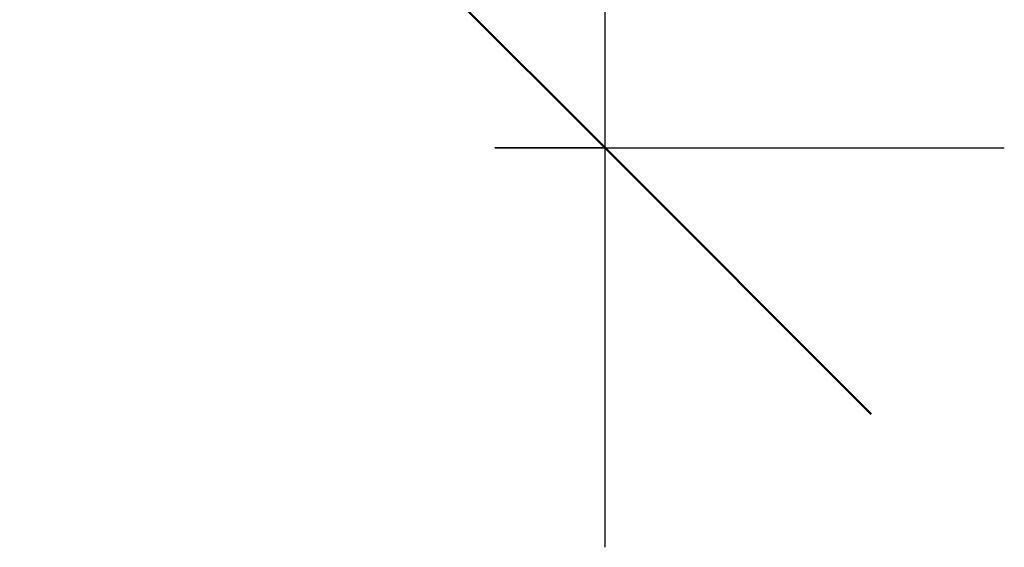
# Model space of a CAD drawing. Header units: inches. Extents: x -4126 to -1814, y 9773 to 12338.
# Tile 15 of 113: x -3956 to -3934, y 10811 to 10823. Entities that reach past the tile are written whole.
import ezdxf

# ---------------------------------------------------------------- set-up
doc = ezdxf.new("R2010")
doc.units = ezdxf.units.IN
doc.header["$MEASUREMENT"] = 0
doc.layers.add('A-ANNO-DIMS', color=211, linetype='Continuous', lineweight=9)
doc.layers.add('A-ANNO-DIMS-96', color=211, linetype='Continuous', lineweight=9)
doc.styles.add('Century Gothic_B', font='Gothicb.ttf', dxfattribs={"height": 9})
doc.dimstyles.new('OD__1_4__Tol__', dxfattribs={"dimscale": 12, "dimtxt": 9.397514, "dimasz": 1, "dimexe": 0.75, "dimexo": 0.5, "dimgap": 0.125, "dimtad": 1, "dimrnd": 0.25, "dimzin": 1, "dimdsep": 46, "dimlunit": 4, "dimtxsty": 'Century Gothic_B', "dimblk1": 'OBLIQUE', "dimblk2": 'OBLIQUE', "dimsah": 1, "dimcen": 0.09, "dimdle": 0.75, "dimazin": 0, "dimtfac": 1, "dimtdec": 4, "dimtix": 1, "dimtmove": 0, "dimatfit": 3, "dimfxl": 1, "dimtvp": 1, "dimtfill": 1, "dimfrac": 2, "dimtolj": 1, "dimtzin": 0, "dimlwd": 30, "dimlwe": 30, "dimarcsym": 2})

# ---------------------------------------------------------------- blocks, each defined once
blk = doc.blocks.new('DIMBLOCK7-FRAMING PLAN - 1ST FLOOR')
at = {"layer": 'A-ANNO-DIMS-96', "lineweight": 50}
for p, q in [((-3942.749, 11049.389), (-3948.749, 11055.389)), ((-3942.749, 11049.389), (-3936.749, 11043.389)), ((-3942.749, 10819.989), (-3948.749, 10825.989)), ((-3942.749, 10819.989), (-3936.749, 10813.989))]:
    blk.add_line(p, q, dxfattribs=at)
at = {"layer": 'A-ANNO-DIMS-96', "lineweight": 30}
for p, q in [((-3945.234, 11049.389), (-3933.749, 11049.389)), ((-3942.749, 11049.389), (-3945.234, 11049.389)), ((-3942.749, 10810.989), (-3942.749, 11049.389)), ((-3945.234, 10819.989), (-3933.749, 10819.989)), ((-3942.749, 10819.989), (-3945.234, 10819.989))]:
    blk.add_line(p, q, dxfattribs=at)
at = {"layer": 'A-ANNO-DIMS-96', "color": 0, "lineweight": 30, "insert": (-3955.785, 10926.112), "char_height": 9, "width": 20.58503, "attachment_point": 1, "rotation": 90, "line_spacing_factor": 0.984502, "style": 'Century Gothic_B', "bg_fill": 3, "box_fill_scale": 1.25, "bg_fill_color": 256, "bg_fill_true_color": 13158600, "bg_fill_transparency": 0}
blk.add_mtext('EQ', dxfattribs=at)
blk = doc.blocks.new('_Oblique')
at = {"color": 0, "linetype": 'ByBlock', "lineweight": -2}
blk.add_line((-0.5, -0.5), (0.5, 0.5), dxfattribs=at)

msp = doc.modelspace()

# ---------------------------------------------------------------- dimensions: what is measured, and where the dimension line sits
at = {"layer": 'A-ANNO-DIMS', "lineweight": 30}
dim = msp.add_linear_dim(base=(-3942.749, 11049.389), p1=(-3951.234, 10819.989), p2=(-3951.234, 11049.389), angle=90, text='EQ', dimstyle='OD__1_4__Tol__', override={"dimpost": '<>', "dimfxl": 229.4}, dxfattribs=at)
dim.commit()
dim.dimension.update_dxf_attribs({"geometry": 'DIMBLOCK7-FRAMING PLAN - 1ST FLOOR', "text_midpoint": (-3949.217, 10934.689)})

doc.saveas('drawing.dxf')
